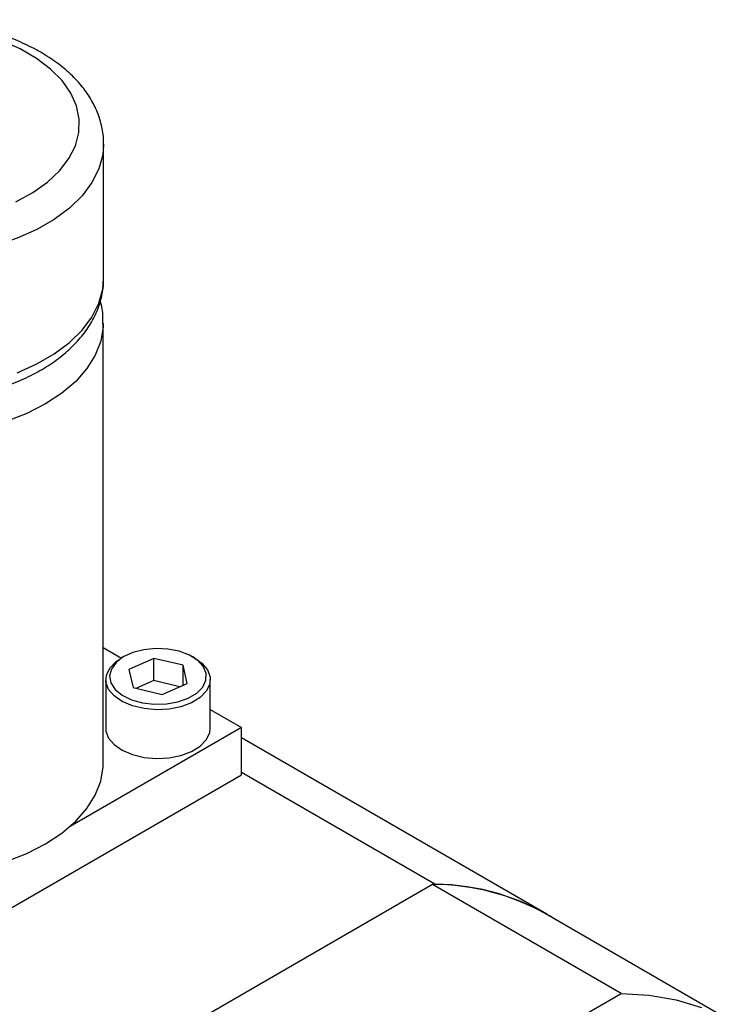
# Model space of a CAD drawing. Header units: inches. Extents: x 6.5 to 32.7, y 2.2 to 20.5.
# Tile 14 of 14: x 30.5 to 32.3, y 15.6 to 18.2. Entities that reach past the tile are written whole.
import ezdxf

# ---------------------------------------------------------------- set-up
doc = ezdxf.new("R2010")
doc.units = ezdxf.units.IN
doc.header["$MEASUREMENT"] = 0

msp = doc.modelspace()

# ---------------------------------------------------------------- linework, layer by layer
at = {"color": 7, "linetype": 'Continuous', "lineweight": 25}
for p, q in [((30.6885, 17.4978), (30.6885, 17.8449)), ((30.6885, 17.8449), (30.6885, 17.8424)), ((30.6874, 16.2459), (30.6874, 17.3819)), ((30.6874, 16.5446), (30.7343, 16.5175)), ((30.7407, 16.5212), (30.7336, 16.5171)), ((30.8184, 16.5168), (30.7538, 16.4882)), ((30.8936, 16.4988), (30.8184, 16.5168)), ((30.8184, 16.4592), (30.8184, 16.5168)), ((30.9245, 16.5171), (30.9175, 16.5212)), ((30.7538, 16.4882), (30.7645, 16.4416)), ((30.9043, 16.4522), (30.8936, 16.4988)), ((30.8936, 16.4475), (30.8936, 16.4988)), ((30.6941, 16.462), (30.6941, 16.3363)), ((30.8184, 16.4592), (30.7737, 16.4394)), ((30.8845, 16.4435), (30.8184, 16.4592)), ((30.8397, 16.4236), (30.9043, 16.4522)), ((30.9641, 16.3363), (30.9641, 16.462)), ((30.7645, 16.4416), (30.8397, 16.4236)), ((30.9641, 16.3849), (31.0447, 16.3383)), ((31.0447, 16.3383), (30.6019, 16.0827)), ((31.0447, 16.2159), (31.0447, 16.3383)), ((31.8337, 15.856), (31.0447, 16.3114)), ((31.5444, 15.9333), (31.0447, 16.2217)), ((30.0194, 15.624), (31.0447, 16.2159)), ((31.5383, 15.9329), (30.4742, 15.3187)), ((32.0254, 15.6517), (31.5383, 15.9329)), ((31.5437, 15.9328), (31.5444, 15.9333)), ((32.3201, 15.5743), (31.8329, 15.8555)), ((30.9614, 15.0374), (32.0254, 15.6517))]:
    msp.add_line(p, q, dxfattribs=at)
at = {"color": 7, "linetype": 'Continuous', "lineweight": 25, "flags": 128}
for points in [[(30.4617, 17.6959), (30.5054, 17.7194), (30.5432, 17.7462), (30.5745, 17.7756), (30.5988, 17.8071), (30.6155, 17.8402), (30.6245, 17.8743), (30.6255, 17.9088), (30.6185, 17.9431), (30.6037, 17.9766), (30.5813, 18.0085), (30.5517, 18.0385), (30.5154, 18.066), (30.4731, 18.0904), (30.4256, 18.1113)], [(30.9446, 16.4426), (30.9528, 16.4601), (30.9533, 16.4782), (30.946, 16.4957), (30.9313, 16.5117), (30.9102, 16.5251), (30.884, 16.535), (30.8544, 16.5409), (30.8231, 16.5423), (30.7923, 16.5392), (30.7637, 16.5317), (30.7393, 16.5204), (30.7205, 16.5059), (30.7085, 16.4892), (30.7041, 16.4713), (30.7075, 16.4533), (30.7186, 16.4364), (30.7367, 16.4216), (30.7605, 16.4099), (30.7886, 16.4019), (30.8193, 16.3983), (30.8506, 16.3991), (30.8806, 16.4045), (30.9073, 16.4139), (30.9291, 16.4269), (30.9446, 16.4426)], [(30.9538, 16.4322), (30.9378, 16.4159), (30.9155, 16.4022), (30.8882, 16.392), (30.8575, 16.3859), (30.825, 16.3841), (30.7929, 16.387), (30.7628, 16.3941), (30.7366, 16.4053), (30.7157, 16.4197), (30.7015, 16.4366), (30.6946, 16.455), (30.6956, 16.4737), (30.7043, 16.4918), (30.7203, 16.5082), (30.7336, 16.5171)], [(30.9245, 16.5171), (30.9424, 16.5044), (30.9567, 16.4875), (30.9635, 16.4691), (30.9625, 16.4503), (30.9538, 16.4322)], [(30.6941, 16.3363), (30.6946, 16.3292), (30.7015, 16.3108), (30.7157, 16.294), (30.7366, 16.2795), (30.7628, 16.2684), (30.7929, 16.2612), (30.825, 16.2584), (30.8575, 16.2601), (30.8882, 16.2662), (30.9155, 16.2764), (30.9378, 16.2901), (30.9538, 16.3065)], [(30.9538, 16.3065), (30.9625, 16.3246), (30.9641, 16.3363)], [(30.1509, 15.9518), (30.1934, 15.9516), (30.2572, 15.9551), (30.3197, 15.9631), (30.3799, 15.9756), (30.437, 15.9924), (30.49, 16.0132), (30.538, 16.0377), (30.5804, 16.0654), (30.6164, 16.096), (30.6454, 16.1289), (30.6671, 16.1637), (30.6811, 16.1998), (30.6871, 16.2366), (30.6874, 16.2459)], [(32.0254, 15.6517), (32.0978, 15.647), (32.1672, 15.6347), (32.2331, 15.6149)]]:
    msp.add_lwpolyline(points, dxfattribs=at)
at = {"color": 8, "linetype": 'Continuous', "lineweight": 25, "flags": 128}
for points in [[(30.6885, 17.8424), (30.6863, 17.8172), (30.6763, 17.7806), (30.6584, 17.7451), (30.6329, 17.7112), (30.6003, 17.6794), (30.5611, 17.6502), (30.5158, 17.624), (30.4652, 17.6014), (30.4101, 17.5825), (30.3513, 17.5679), (30.2898, 17.5575), (30.2265, 17.5518), (30.1625, 17.5506), (30.0988, 17.5541), (30.0362, 17.5621), (29.976, 17.5747), (29.9189, 17.5915), (29.866, 17.6122), (29.8179, 17.6367)], [(30.4652, 17.2543), (30.5158, 17.277), (30.5611, 17.3031), (30.6003, 17.3324), (30.6329, 17.3642), (30.6584, 17.3981), (30.6763, 17.4336), (30.6863, 17.4701), (30.6885, 17.4978)], [(30.6874, 17.3815), (30.6871, 17.3726), (30.6811, 17.3358), (30.6671, 17.2997), (30.6454, 17.2649), (30.6164, 17.232), (30.5804, 17.2014), (30.538, 17.1737), (30.49, 17.1492), (30.437, 17.1285)]]:
    msp.add_lwpolyline(points, dxfattribs=at)
at = {"color": 7, "linetype": 'Continuous', "lineweight": 25}
for centre, radius, start, end in [((31.5386, 15.3346), 0.5984, 60.5351, 90.0317), ((31.5414, 15.3437), 0.5896, 57.486, 89.7079)]:
    msp.add_arc(centre, radius, start, end, dxfattribs=at)
for points, knots in [([(30.6879, 17.8418), (30.6881, 17.8447), (30.6894, 17.8605), (30.6847, 17.8892), (30.6737, 17.9267), (30.6555, 17.9627), (30.6311, 17.9969), (30.6004, 18.0291), (30.5635, 18.0588), (30.5211, 18.0856), (30.4737, 18.109), (30.4223, 18.1287), (30.3675, 18.1443), (30.3103, 18.1559), (30.2514, 18.1632), (30.1915, 18.1663), (30.1315, 18.1651), (30.0721, 18.1596), (30.0141, 18.1499), (29.9582, 18.136), (29.9051, 18.118), (29.8556, 18.096), (29.8103, 18.0702), (29.77, 18.0408), (29.7354, 18.0079), (29.7074, 17.9722), (29.6864, 17.9342), (29.6736, 17.895), (29.668, 17.8639), (29.6691, 17.8463), (29.6694, 17.842)], [0, 0, 0, 0, 0.007967, 0.042789, 0.077526, 0.112649, 0.148554, 0.185406, 0.223105, 0.261372, 0.299906, 0.338458, 0.376928, 0.415299, 0.453587, 0.491823, 0.530047, 0.568297, 0.606605, 0.645016, 0.683572, 0.722306, 0.761227, 0.800296, 0.839304, 0.877917, 0.915731, 0.952465, 0.988146, 1, 1, 1, 1]), ([(29.6692, 17.5014), (29.669, 17.4983), (29.6677, 17.4823), (29.6724, 17.4535), (29.6834, 17.416), (29.7015, 17.38), (29.7259, 17.3458), (29.7567, 17.3136), (29.7935, 17.2839), (29.836, 17.2571), (29.8833, 17.2337), (29.9348, 17.214), (29.9895, 17.1984), (30.0467, 17.1868), (30.1057, 17.1795), (30.1655, 17.1764), (30.2255, 17.1776), (30.2849, 17.1831), (30.343, 17.1928), (30.3989, 17.2067), (30.4519, 17.2247), (30.5015, 17.2467), (30.5468, 17.2725), (30.5871, 17.3019), (30.6217, 17.3348), (30.6497, 17.3706), (30.6707, 17.4085), (30.6834, 17.4477), (30.689, 17.4773), (30.6881, 17.4933), (30.6879, 17.4961)], [0, 0, 0, 0, 0.008367, 0.043323, 0.078194, 0.113451, 0.149495, 0.186488, 0.224331, 0.262746, 0.301427, 0.340127, 0.378746, 0.417264, 0.455699, 0.494082, 0.532453, 0.57085, 0.609305, 0.647864, 0.686567, 0.72545, 0.764521, 0.80374, 0.842898, 0.881659, 0.919619, 0.956493, 0.992311, 1, 1, 1, 1]), ([(30.6865, 17.3814), (30.6867, 17.3874), (30.6872, 17.4066), (30.6844, 17.4264), (30.6799, 17.4392), (30.6797, 17.4396)], [0, 0, 0, 0, 0.309262, 0.982377, 1, 1, 1, 1])]:
    msp.add_open_spline(points, degree=3, knots=knots, dxfattribs=at)

doc.saveas('drawing.dxf')
